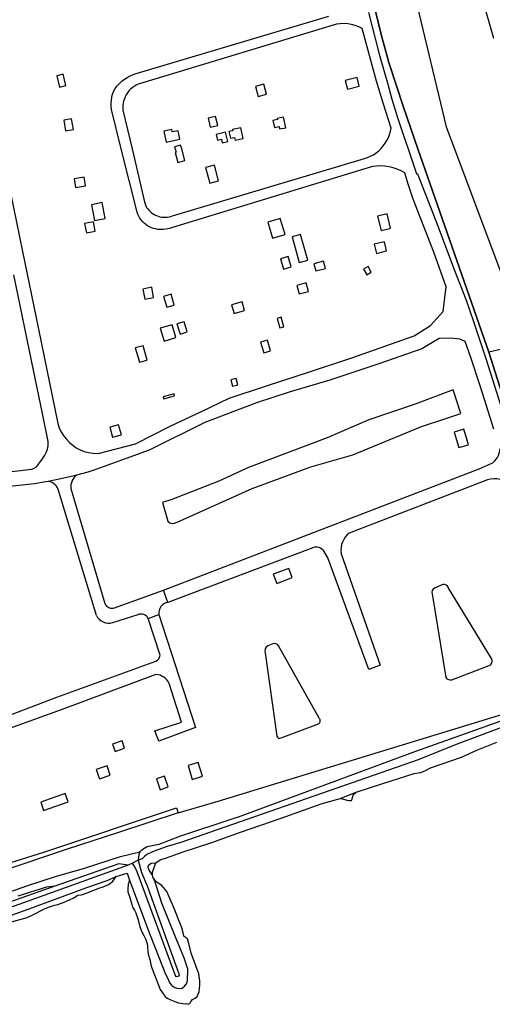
# Model space of a CAD drawing. Header units: metres. Extents: x 102000 to 105000, y 414600 to 420766.
# Tile 9 of 256: x 102715 to 102859, y 414939 to 415239. Entities that reach past the tile are written whole.
import ezdxf

# ---------------------------------------------------------------- set-up
doc = ezdxf.new("R2010")
doc.units = ezdxf.units.M
doc.layers.get('0').update_dxf_attribs({"color": 8})

msp = doc.modelspace()

# ---------------------------------------------------------------- linework, layer by layer
for p, q in [((102810.17, 415296.17), (102824.7, 415234.87)), ((102824.7, 415234.87), (102810.17, 415296.17)), ((102830.75, 415264.42), (102844.53, 415206.7)), ((102850.46, 415263.21), (102858.95, 415233.8)), ((102750.08, 415223), (102808.74, 415240.49)), ((102820.82, 415241.57), (102824.08, 415228.83)), ((102811.09, 415238.06), (102751.36, 415219.98)), ((102812.24, 415238.17), (102811.09, 415238.06)), ((102813.4, 415238.18), (102812.24, 415238.17)), ((102814.54, 415238.08), (102813.4, 415238.18)), ((102815.68, 415237.89), (102814.54, 415238.08)), ((102816.8, 415237.59), (102815.68, 415237.89)), ((102817.88, 415237.2), (102816.8, 415237.59)), ((102818.93, 415236.72), (102817.88, 415237.2)), ((102823.27, 415220.65), (102818.93, 415236.72)), ((102824.7, 415234.87), (102827, 415226.38)), ((102827, 415226.38), (102824.7, 415234.87)), ((102824.08, 415228.83), (102826.72, 415219.74)), ((102827, 415226.38), (102831.48, 415212.75)), ((102831.48, 415212.75), (102827, 415226.38)), ((102727.87, 415222.77), (102725.9, 415222.31)), ((102728.68, 415219.32), (102727.87, 415222.77)), ((102748.21, 415222.28), (102749.13, 415222.68)), ((102749.13, 415222.68), (102750.08, 415223)), ((102725.9, 415222.31), (102726.72, 415218.85)), ((102744.3, 415219.18), (102744.97, 415219.93)), ((102744.97, 415219.93), (102745.7, 415220.62)), ((102745.7, 415220.62), (102746.49, 415221.24)), ((102746.49, 415221.24), (102747.33, 415221.8)), ((102747.33, 415221.8), (102748.21, 415222.28)), ((102750.7, 415219.73), (102750.07, 415219.42)), ((102751.36, 415219.98), (102750.7, 415219.73)), ((102788.92, 415219.71), (102786.42, 415219.03)), ((102789.74, 415216.7), (102788.92, 415219.71)), ((102817.36, 415221.74), (102813.78, 415220.83)), ((102813.78, 415220.83), (102814.44, 415218.26)), ((102818.02, 415219.16), (102817.36, 415221.74)), ((102825.38, 415213.62), (102823.27, 415220.65)), ((102826.72, 415219.74), (102827.98, 415215.15)), ((102726.72, 415218.85), (102728.68, 415219.32)), ((102742.67, 415215.74), (102742.88, 415216.64)), ((102742.88, 415216.64), (102743.17, 415217.53)), ((102743.17, 415217.53), (102743.7, 415218.38)), ((102743.7, 415218.38), (102744.3, 415219.18)), ((102747.08, 415216.53), (102746.75, 415215.91)), ((102747.46, 415217.12), (102747.08, 415216.53)), ((102747.89, 415217.67), (102747.46, 415217.12)), ((102748.38, 415218.18), (102747.89, 415217.67)), ((102748.9, 415218.64), (102748.38, 415218.18)), ((102749.47, 415219.06), (102748.9, 415218.64)), ((102750.07, 415219.42), (102749.47, 415219.06)), ((102786.42, 415219.03), (102787.24, 415216.02)), ((102787.24, 415216.02), (102789.74, 415216.7)), ((102814.44, 415218.26), (102818.02, 415219.16)), ((102742.46, 415213.9), (102742.52, 415214.82)), ((102742.46, 415212.97), (102742.46, 415213.9)), ((102742.52, 415214.82), (102742.67, 415215.74)), ((102746.12, 415213.9), (102746.03, 415213.21)), ((102746.27, 415214.59), (102746.12, 415213.9)), ((102746.48, 415215.26), (102746.27, 415214.59)), ((102746.75, 415215.91), (102746.48, 415215.26)), ((102827.71, 415206.37), (102825.38, 415213.62)), ((102827.98, 415215.15), (102829.54, 415209.88)), ((102742.54, 415212.05), (102742.46, 415212.97)), ((102745.55, 415200), (102742.54, 415212.05)), ((102746.03, 415213.21), (102746, 415212.51)), ((102746, 415212.51), (102746.04, 415211.8)), ((102746.04, 415211.8), (102748.83, 415200)), ((102831.48, 415212.75), (102835.92, 415200)), ((102835.92, 415200), (102831.48, 415212.75)), ((102730.42, 415209.16), (102728.05, 415208.75)), ((102728.05, 415208.75), (102728.6, 415205.53)), ((102730.97, 415205.94), (102730.42, 415209.16)), ((102774.22, 415209.92), (102771.97, 415209.36)), ((102771.97, 415209.36), (102772.66, 415206.59)), ((102774.91, 415207.14), (102774.22, 415209.92)), ((102793.08, 415208.98), (102791.73, 415208.7)), ((102791.73, 415208.7), (102792.18, 415206.53)), ((102794.98, 415209.68), (102793.01, 415209.27)), ((102793.01, 415209.27), (102793.08, 415208.98)), ((102795.65, 415206.46), (102794.98, 415209.68)), ((102829.54, 415209.88), (102831.26, 415204.66)), ((102728.6, 415205.53), (102730.97, 415205.94)), ((102760.93, 415205.88), (102758.5, 415205.38)), ((102758.5, 415205.38), (102759.17, 415202.1)), ((102761.07, 415205.2), (102760.93, 415205.88)), ((102762.86, 415205.56), (102761.07, 415205.2)), ((102763.39, 415202.96), (102762.86, 415205.56)), ((102772.66, 415206.59), (102774.91, 415207.14)), ((102777.33, 415205.11), (102774.45, 415204.44)), ((102778, 415202.25), (102777.33, 415205.11)), ((102779.51, 415205.55), (102778.33, 415205.3)), ((102778.33, 415205.3), (102778.77, 415203.23)), ((102782, 415206.43), (102779.44, 415205.88)), ((102779.44, 415205.88), (102779.51, 415205.55)), ((102782.69, 415203.21), (102782, 415206.43)), ((102792.18, 415206.53), (102793.62, 415206.83)), ((102793.62, 415206.83), (102793.77, 415206.07)), ((102793.77, 415206.07), (102795.65, 415206.46)), ((102827.26, 415204.41), (102827.53, 415205.38)), ((102827.53, 415205.38), (102827.71, 415206.37)), ((102831.26, 415204.66), (102832.94, 415200)), ((102844.53, 415206.7), (102847.05, 415200)), ((102759.17, 415202.1), (102763.39, 415202.96)), ((102774.45, 415204.44), (102774.87, 415202.67)), ((102774.87, 415202.67), (102776.04, 415202.94)), ((102776.04, 415202.94), (102776.3, 415201.85)), ((102776.3, 415201.85), (102778, 415202.25)), ((102778.77, 415203.23), (102780.05, 415203.5)), ((102780.05, 415203.5), (102780.23, 415202.68)), ((102780.23, 415202.68), (102782.69, 415203.21)), ((102825.36, 415200.89), (102825.95, 415201.71)), ((102825.95, 415201.71), (102826.47, 415202.57)), ((102826.47, 415202.57), (102826.9, 415203.47)), ((102826.9, 415203.47), (102827.26, 415204.41)), ((102709.04, 415200), (102715.45, 415168.68)), ((102750.37, 415180.71), (102745.55, 415200)), ((102748.83, 415200), (102752.53, 415184.3)), ((102763.62, 415201.19), (102761.75, 415200.67)), ((102761.75, 415200.67), (102761.94, 415200)), ((102762.23, 415198.96), (102761.92, 415198.88)), ((102761.92, 415198.88), (102762.76, 415195.85)), ((102761.94, 415200), (102762.23, 415198.96)), ((102763.95, 415200), (102763.62, 415201.19)), ((102764.94, 415196.45), (102763.95, 415200)), ((102822.37, 415198.24), (102823.2, 415198.8)), ((102823.2, 415198.8), (102823.98, 415199.43)), ((102823.98, 415199.43), (102824.57, 415200)), ((102824.57, 415200), (102824.71, 415200.13)), ((102824.71, 415200.13), (102825.36, 415200.89)), ((102832.94, 415200), (102835.47, 415192.45)), ((102835.92, 415200), (102857.51, 415138.08)), ((102857.51, 415138.08), (102835.92, 415200)), ((102847.05, 415200), (102864.25, 415154.17)), ((102761.17, 415179.58), (102819.62, 415197.03)), ((102762.76, 415195.85), (102764.94, 415196.45)), ((102819.62, 415197.03), (102820.57, 415197.35)), ((102820.57, 415197.35), (102821.49, 415197.76)), ((102821.49, 415197.76), (102822.37, 415198.24)), ((102822.04, 415194.64), (102761.16, 415176.02)), ((102773.93, 415195), (102771.25, 415194.29)), ((102771.25, 415194.29), (102772.5, 415189.54)), ((102775.18, 415190.25), (102773.93, 415195)), ((102823.31, 415194.78), (102822.04, 415194.64)), ((102824.59, 415194.81), (102823.31, 415194.78)), ((102825.87, 415194.73), (102824.59, 415194.81)), ((102827.14, 415194.53), (102825.87, 415194.73)), ((102828.39, 415194.23), (102827.14, 415194.53)), ((102829.6, 415193.82), (102828.39, 415194.23)), ((102830.78, 415193.31), (102829.6, 415193.82)), ((102831.9, 415192.7), (102830.78, 415193.31)), ((102832.9, 415189.29), (102831.9, 415192.7)), ((102734.24, 415191.41), (102731.17, 415190.89)), ((102731.17, 415190.89), (102731.62, 415188.26)), ((102734.69, 415188.78), (102734.24, 415191.41)), ((102772.5, 415189.54), (102775.18, 415190.25)), ((102835.47, 415192.45), (102835.74, 415192.42)), ((102835.74, 415192.42), (102842.02, 415176.23)), ((102731.62, 415188.26), (102734.69, 415188.78)), ((102834.49, 415184.72), (102832.9, 415189.29)), ((102739.73, 415183.62), (102736.47, 415182.99)), ((102740.66, 415178.81), (102739.73, 415183.62)), ((102752.53, 415184.3), (102752.66, 415183.75)), ((102752.66, 415183.75), (102752.82, 415183.21)), ((102840.75, 415168.51), (102834.49, 415184.72)), ((102736.47, 415182.99), (102737.41, 415178.18)), ((102750.59, 415180.08), (102750.37, 415180.71)), ((102752.82, 415183.21), (102752.99, 415182.66)), ((102752.99, 415182.66), (102753.27, 415182.18)), ((102753.27, 415182.18), (102753.6, 415181.72)), ((102753.6, 415181.72), (102753.96, 415181.29)), ((102753.96, 415181.29), (102754.36, 415180.89)), ((102754.36, 415180.89), (102754.79, 415180.53)), ((102754.79, 415180.53), (102755.24, 415180.21)), ((102737.04, 415177.73), (102734.39, 415177.22)), ((102737.58, 415174.97), (102737.04, 415177.73)), ((102737.41, 415178.18), (102740.66, 415178.81)), ((102750.87, 415179.48), (102750.59, 415180.08)), ((102751.2, 415178.9), (102750.87, 415179.48)), ((102751.58, 415178.35), (102751.2, 415178.9)), ((102752.01, 415177.84), (102751.58, 415178.35)), ((102752.48, 415177.38), (102752.01, 415177.84)), ((102755.24, 415180.21), (102755.73, 415179.92)), ((102755.73, 415179.92), (102756.24, 415179.68)), ((102756.24, 415179.68), (102756.76, 415179.48)), ((102756.76, 415179.48), (102757.3, 415179.33)), ((102757.3, 415179.33), (102757.85, 415179.22)), ((102757.85, 415179.22), (102758.41, 415179.16)), ((102758.41, 415179.16), (102758.98, 415179.15)), ((102758.98, 415179.15), (102759.54, 415179.19)), ((102759.54, 415179.19), (102760.09, 415179.27)), ((102760.09, 415179.27), (102760.64, 415179.4)), ((102760.64, 415179.4), (102761.17, 415179.58)), ((102793.98, 415178.8), (102790.18, 415177.66)), ((102790.18, 415177.66), (102791.64, 415172.79)), ((102795.44, 415173.92), (102793.98, 415178.8)), ((102826.5, 415180.22), (102823.62, 415179.51)), ((102823.62, 415179.51), (102824.71, 415175.09)), ((102827.59, 415175.8), (102826.5, 415180.22)), ((102734.39, 415177.22), (102734.93, 415174.45)), ((102734.93, 415174.45), (102737.58, 415174.97)), ((102752.99, 415176.95), (102752.48, 415177.38)), ((102753.54, 415176.57), (102752.99, 415176.95)), ((102754.12, 415176.24), (102753.54, 415176.57)), ((102754.72, 415175.97), (102754.12, 415176.24)), ((102755.35, 415175.75), (102754.72, 415175.97)), ((102755.99, 415175.59), (102755.35, 415175.75)), ((102756.65, 415175.48), (102755.99, 415175.59)), ((102757.31, 415175.44), (102756.65, 415175.48)), ((102758.29, 415175.46), (102757.31, 415175.44)), ((102759.26, 415175.56), (102758.29, 415175.46)), ((102760.22, 415175.75), (102759.26, 415175.56)), ((102761.16, 415176.02), (102760.22, 415175.75)), ((102824.71, 415175.09), (102827.35, 415175.74)), ((102827.35, 415175.74), (102827.59, 415175.8)), ((102842.02, 415176.23), (102846.74, 415163.8)), ((102791.64, 415172.79), (102795.44, 415173.92)), ((102800.12, 415173.9), (102797.55, 415173.18)), ((102797.55, 415173.18), (102799.76, 415165.38)), ((102802.32, 415166.1), (102800.12, 415173.9)), ((102825.68, 415171.7), (102822.58, 415170.93)), ((102826.36, 415168.93), (102825.68, 415171.7)), ((102715.45, 415168.68), (102719.56, 415149.01)), ((102822.58, 415170.93), (102823.26, 415168.16)), ((102823.26, 415168.16), (102826.36, 415168.93)), ((102844.5, 415157.99), (102840.75, 415168.51)), ((102796.41, 415167.18), (102794.05, 415166.52)), ((102794.05, 415166.52), (102794.93, 415163.38)), ((102797.29, 415164.04), (102796.41, 415167.18)), ((102799.76, 415165.38), (102802.32, 415166.1)), ((102807.16, 415165.76), (102804.23, 415165.02)), ((102807.71, 415163.58), (102807.16, 415165.76)), ((102794.93, 415163.38), (102797.29, 415164.04)), ((102804.23, 415165.02), (102804.79, 415162.84)), ((102804.79, 415162.84), (102807.71, 415163.58)), ((102820.7, 415164.13), (102819.33, 415163.32)), ((102819.33, 415163.32), (102820.33, 415161.63)), ((102821.7, 415162.43), (102820.7, 415164.13)), ((102846.74, 415163.8), (102850.55, 415153.87)), ((102718.81, 415132.53), (102712.84, 415161.62)), ((102820.33, 415161.63), (102821.7, 415162.43)), ((102754.81, 415157.82), (102752.1, 415157.29)), ((102752.1, 415157.29), (102752.7, 415154.22)), ((102755.41, 415154.74), (102754.81, 415157.82)), ((102801.88, 415159.17), (102799.02, 415158.4)), ((102799.02, 415158.4), (102799.72, 415155.78)), ((102799.72, 415155.78), (102802.59, 415156.55)), ((102802.59, 415156.55), (102801.88, 415159.17)), ((102843.59, 415150.46), (102844.5, 415157.99)), ((102752.7, 415154.22), (102755.41, 415154.74)), ((102760.72, 415155.71), (102758.43, 415155.04)), ((102758.43, 415155.04), (102759.39, 415151.74)), ((102761.68, 415152.41), (102760.72, 415155.71)), ((102850.55, 415153.87), (102852.82, 415147.44)), ((102759.39, 415151.74), (102761.68, 415152.41)), ((102782.37, 415153.4), (102779.14, 415152.47)), ((102779.14, 415152.47), (102779.9, 415149.82)), ((102779.9, 415149.82), (102783.13, 415150.76)), ((102783.13, 415150.76), (102782.37, 415153.4)), ((102839.7, 415146.2), (102843.59, 415150.46)), ((102719.56, 415149.01), (102726.22, 415116.34)), ((102794.27, 415148.68), (102793, 415148.32)), ((102793, 415148.32), (102793.82, 415145.43)), ((102795.09, 415145.79), (102794.27, 415148.68)), ((102852.82, 415147.44), (102856.65, 415135.76)), ((102761.04, 415146.41), (102757.43, 415145.36)), ((102757.43, 415145.36), (102758.57, 415141.43)), ((102762.18, 415142.48), (102761.04, 415146.41)), ((102764.72, 415147.34), (102762.5, 415146.67)), ((102762.5, 415146.67), (102763.45, 415143.57)), ((102765.66, 415144.24), (102764.72, 415147.34)), ((102793.82, 415145.43), (102795.09, 415145.79)), ((102834.71, 415143.03), (102839.7, 415146.2)), ((102758.57, 415141.43), (102762.18, 415142.48)), ((102763.45, 415143.57), (102765.66, 415144.24)), ((102790.05, 415141.71), (102787.96, 415141.07)), ((102791.04, 415138.47), (102790.05, 415141.71)), ((102815.48, 415136.22), (102834.71, 415143.03)), ((102842.38, 415142.18), (102837.14, 415139.02)), ((102845.78, 415142.3), (102842.38, 415142.18)), ((102848.64, 415142), (102845.78, 415142.3)), ((102850.32, 415141.25), (102848.64, 415142)), ((102752.24, 415140.02), (102749.82, 415139.34)), ((102749.82, 415139.34), (102751.05, 415134.95)), ((102753.47, 415135.63), (102752.24, 415140.02)), ((102787.96, 415141.07), (102788.95, 415137.83)), ((102788.95, 415137.83), (102791.04, 415138.47)), ((102837.14, 415139.02), (102823.99, 415134.51)), ((102852.01, 415136.41), (102850.32, 415141.25)), ((102869.32, 415140.77), (102857.51, 415138.08)), ((102751.05, 415134.95), (102753.47, 415135.63)), ((102803.18, 415132.2), (102815.48, 415136.22)), ((102854.97, 415127.43), (102852.01, 415136.41)), ((102856.65, 415135.76), (102861.81, 415119.74)), ((102857.51, 415138.08), (102879.88, 415066.73)), ((102879.88, 415066.73), (102857.51, 415138.08)), ((102721.55, 415119.37), (102718.81, 415132.53)), ((102823.99, 415134.51), (102809.02, 415129.52)), ((102780.53, 415130.03), (102778.87, 415129.58)), ((102778.87, 415129.58), (102779.4, 415127.65)), ((102781.05, 415128.1), (102780.53, 415130.03)), ((102789.79, 415127.76), (102803.18, 415132.2)), ((102809.02, 415129.52), (102796.97, 415125.99)), ((102778.41, 415124.04), (102789.79, 415127.76)), ((102779.4, 415127.65), (102781.05, 415128.1)), ((102846.6, 415126.57), (102835.09, 415122.19)), ((102849.02, 415119.35), (102846.6, 415126.57)), ((102856.18, 415123.64), (102854.97, 415127.43)), ((102761.63, 415125.35), (102758.34, 415124.4)), ((102758.34, 415124.4), (102758.51, 415123.82)), ((102758.51, 415123.82), (102761.79, 415124.77)), ((102761.79, 415124.77), (102761.63, 415125.35)), ((102770.01, 415119.91), (102778.41, 415124.04)), ((102796.97, 415125.99), (102786.75, 415122.59)), ((102859.04, 415114.59), (102856.18, 415123.64)), ((102786.75, 415122.59), (102771.01, 415116.62)), ((102835.09, 415122.19), (102820.96, 415117.42)), ((102723.3, 415110.78), (102721.55, 415119.37)), ((102760.46, 415115.53), (102770.01, 415119.91)), ((102836.97, 415115.35), (102844.4, 415117.84)), ((102844.4, 415117.84), (102849.02, 415119.35)), ((102726.22, 415116.34), (102726.66, 415114.96)), ((102726.66, 415114.96), (102727.06, 415114.04)), ((102744.75, 415115.9), (102742.06, 415115.16)), ((102742.06, 415115.16), (102742.9, 415112.12)), ((102745.58, 415112.85), (102744.75, 415115.9)), ((102749.87, 415110.11), (102760.46, 415115.53)), ((102771.01, 415116.62), (102754.07, 415108.16)), ((102820.96, 415117.42), (102808.3, 415111.94)), ((102816.03, 415106.71), (102836.97, 415115.35)), ((102849.91, 415114.55), (102846.96, 415113.7)), ((102851.27, 415109.83), (102849.91, 415114.55)), ((102727.06, 415114.04), (102727.83, 415112.77)), ((102727.83, 415112.77), (102728.73, 415111.59)), ((102728.73, 415111.59), (102729.75, 415110.51)), ((102742.9, 415112.12), (102745.58, 415112.85)), ((102808.3, 415111.94), (102784.3, 415102.93)), ((102846.96, 415113.7), (102848.32, 415108.98)), ((102722.72, 415107.42), (102723.07, 415108.45)), ((102723.07, 415108.45), (102723.27, 415109.52)), ((102723.27, 415109.52), (102723.3, 415110.78)), ((102729.75, 415110.51), (102730.89, 415109.55)), ((102730.89, 415109.55), (102731.79, 415108.92)), ((102731.79, 415108.92), (102732.99, 415108.27)), ((102738.47, 415107.2), (102749.87, 415110.11)), ((102848.32, 415108.98), (102851.27, 415109.83)), ((102721.29, 415105.15), (102722.28, 415106.64)), ((102722.28, 415106.64), (102722.72, 415107.42)), ((102732.99, 415108.27), (102734.25, 415107.77)), ((102734.25, 415107.77), (102735.57, 415107.42)), ((102735.57, 415107.42), (102736.91, 415107.23)), ((102736.91, 415107.23), (102738.47, 415107.2)), ((102754.07, 415108.16), (102740.05, 415103.11)), ((102803.29, 415103.09), (102816.03, 415106.71)), ((102718.32, 415102.41), (102719, 415102.67)), ((102719, 415102.67), (102719.7, 415103.14)), ((102719.7, 415103.14), (102721.29, 415105.15)), ((102740.05, 415103.11), (102737.84, 415102.27)), ((102784.3, 415102.93), (102775.31, 415098.7)), ((102785.38, 415096.53), (102803.29, 415103.09)), ((102797.53, 415080.54), (102854.6, 415102.48)), ((102854.6, 415102.48), (102858.25, 415104.06)), ((102705.95, 415100.93), (102718.32, 415102.41)), ((102731.21, 415100.35), (102727.15, 415099.39)), ((102731.87, 415100.53), (102731.21, 415100.35)), ((102735.33, 415101.44), (102731.87, 415100.53)), ((102737.84, 415102.27), (102735.33, 415101.44)), ((102716.24, 415097.59), (102692.3, 415094.96)), ((102719.13, 415097.94), (102716.24, 415097.59)), ((102722.61, 415098.54), (102719.13, 415097.94)), ((102723.31, 415098.67), (102722.61, 415098.54)), ((102727.15, 415099.39), (102723.31, 415098.67)), ((102730.17, 415096.53), (102740.53, 415061.39)), ((102775.31, 415098.7), (102760.96, 415093.13)), ((102762.54, 415086.19), (102785.38, 415096.53)), ((102857.1, 415099.08), (102814.91, 415082.9)), ((102737.96, 415057.82), (102726.48, 415095.58)), ((102760.96, 415093.13), (102758.06, 415092.19)), ((102758.06, 415092.19), (102759.69, 415086.53)), ((102758.39, 415065.45), (102797.53, 415080.54)), ((102803.89, 415078.44), (102759.77, 415061.76)), ((102808.43, 415075.32), (102807.32, 415077.32)), ((102812.47, 415076.84), (102824.36, 415042.62)), ((102820.97, 415041.27), (102808.43, 415075.32)), ((102796.56, 415072.15), (102791.85, 415070.33)), ((102791.85, 415070.33), (102792.93, 415067.55)), ((102797.63, 415069.37), (102796.56, 415072.15)), ((102792.93, 415067.55), (102797.63, 415069.37)), ((102843.46, 415067.19), (102840.9, 415066.11)), ((102743.52, 415060.11), (102758.39, 415065.45)), ((102759.77, 415061.76), (102758.39, 415065.45)), ((102840.24, 415064.36), (102844.41, 415038.9)), ((102858.27, 415044.68), (102845.16, 415066.29)), ((102750.59, 415057.96), (102742.9, 415055.59)), ((102753.76, 415056.84), (102756.99, 415058.06)), ((102756.99, 415058.06), (102768.11, 415023.61)), ((102757.35, 415045.68), (102753.76, 415056.84)), ((102791.74, 415049.11), (102790.16, 415048.51)), ((102805.81, 415026.52), (102793.39, 415048.57)), ((102789.37, 415046.43), (102792.94, 415021.04)), ((102725.92, 415032.85), (102756.09, 415043.85)), ((102824.36, 415042.62), (102820.97, 415041.27)), ((102846.19, 415038.19), (102857.62, 415042.49)), ((102756.09, 415039.81), (102727.26, 415029.07)), ((102763.92, 415025.27), (102760.16, 415037.07)), ((102775.09, 415001.18), (102883.41, 415034.35)), ((102711.8, 415027.49), (102725.92, 415032.85)), ((102727.26, 415029.07), (102701.94, 415019.82)), ((102872.98, 415029.84), (102835.12, 415016.37)), ((102873.88, 415028.34), (102847.6, 415018.49)), ((102755.79, 415022.59), (102763.92, 415025.27)), ((102794.23, 415020.5), (102805.65, 415024.77)), ((102756.98, 415019.5), (102755.79, 415022.59)), ((102768.11, 415023.61), (102756.98, 415019.5)), ((102745.8, 415019.55), (102742.92, 415018.56)), ((102742.92, 415018.56), (102743.69, 415016.34)), ((102746.57, 415017.33), (102745.8, 415019.55)), ((102847.6, 415018.49), (102836, 415013.8)), ((102853.8, 415016.68), (102859.92, 415019.21)), ((102743.69, 415016.34), (102746.57, 415017.33)), ((102835.12, 415016.37), (102781.12, 414996.3)), ((102849.18, 415014.63), (102853.8, 415016.68)), ((102836, 415013.8), (102763.7, 414988.63)), ((102769.01, 415012.98), (102765.9, 415012.03)), ((102770.29, 415008.78), (102769.01, 415012.98)), ((102839.75, 415011.36), (102849.18, 415014.63)), ((102741.2, 415011.98), (102737.89, 415010.83)), ((102737.89, 415010.83), (102738.87, 415007.97)), ((102742.18, 415009.12), (102741.2, 415011.98)), ((102765.9, 415012.03), (102767.18, 415007.83)), ((102825.23, 415006.59), (102834.75, 415009.63)), ((102834.75, 415009.63), (102836.77, 415009.93)), ((102836.77, 415009.93), (102838.16, 415010.52)), ((102838.16, 415010.52), (102839.75, 415011.36)), ((102738.87, 415007.97), (102742.18, 415009.12)), ((102758.75, 415008.82), (102756.24, 415007.98)), ((102756.24, 415007.98), (102757.35, 415004.67)), ((102759.86, 415005.51), (102758.75, 415008.82)), ((102767.18, 415007.83), (102770.29, 415008.78)), ((102817.08, 415003.91), (102825.23, 415006.59)), ((102728.45, 415003.47), (102721.02, 415000.83)), ((102729.33, 415001), (102728.45, 415003.47)), ((102757.35, 415004.67), (102759.86, 415005.51)), ((102812.26, 415001.96), (102817.08, 415003.91)), ((102816.45, 415003.37), (102817.08, 415003.91)), ((102721.02, 415000.83), (102721.9, 414998.36)), ((102721.9, 414998.36), (102729.33, 415001)), ((102762.84, 414997.61), (102775.09, 415001.18)), ((102806.46, 415000.34), (102811.49, 415001.74)), ((102811.49, 415001.74), (102812.26, 415001.96)), ((102812.26, 415001.96), (102812.92, 415001.91)), ((102812.92, 415001.91), (102813.9, 415001.63)), ((102813.9, 415001.63), (102814.24, 415001.5)), ((102814.24, 415001.5), (102814.92, 415001.35)), ((102814.92, 415001.35), (102815.64, 415001.38)), ((102815.64, 415001.38), (102815.86, 415001.79)), ((102815.86, 415001.79), (102815.98, 415002.32)), ((102815.98, 415002.32), (102816.13, 415002.99)), ((102816.13, 415002.99), (102816.45, 415003.37)), ((102722, 414985.62), (102762.41, 414999.15)), ((102762.84, 414997.61), (102744.71, 414991.63)), ((102762.41, 414999.15), (102762.84, 414997.61)), ((102794.22, 414995.99), (102806.46, 415000.34)), ((102779.5, 414995.77), (102763.29, 414990.45)), ((102781.12, 414996.3), (102779.5, 414995.77)), ((102781.85, 414991.7), (102794.22, 414995.99)), ((102744.71, 414991.63), (102728.76, 414986.44)), ((102773.13, 414988.56), (102781.85, 414991.7)), ((102763.29, 414990.45), (102757, 414988)), ((102763.7, 414988.63), (102759.55, 414987.41)), ((102764.11, 414985.6), (102773.13, 414988.56)), ((102708.3, 414981.35), (102722, 414985.62)), ((102728.76, 414986.44), (102708.67, 414979.66)), ((102745.34, 414984.28), (102751.24, 414985.78)), ((102751.24, 414985.78), (102750.87, 414984.92)), ((102752.18, 414986.57), (102751.24, 414985.78)), ((102753.44, 414987.22), (102752.18, 414986.57)), ((102755.09, 414985.76), (102753.33, 414984.92)), ((102757, 414988), (102753.44, 414987.22)), ((102756.7, 414986.33), (102755.09, 414985.76)), ((102759.55, 414987.41), (102756.7, 414986.33)), ((102760.74, 414984.41), (102764.11, 414985.6)), ((102734.34, 414980.8), (102745.34, 414984.28)), ((102750.71, 414983.23), (102748.96, 414982.26)), ((102750.87, 414984.92), (102750.71, 414983.23)), ((102751.96, 414983.65), (102750.71, 414983.23)), ((102750.71, 414983.23), (102751.7, 414979.48)), ((102752.66, 414984.36), (102751.96, 414983.65)), ((102753.33, 414984.92), (102752.66, 414984.36)), ((102754.67, 414982.25), (102756.04, 414982.38)), ((102755.63, 414981.23), (102756.04, 414982.38)), ((102756.04, 414982.38), (102756.76, 414982.94)), ((102756.76, 414982.94), (102757.55, 414983.36)), ((102757.55, 414983.36), (102758.76, 414983.69)), ((102758.76, 414983.69), (102760.74, 414984.41)), ((102747.68, 414981.71), (102666.2, 414952.38)), ((102744.78, 414982.12), (102725.35, 414975.32)), ((102725.56, 414978.17), (102734.34, 414980.8)), ((102747.68, 414981.71), (102744.78, 414982.12)), ((102748.96, 414982.26), (102747.68, 414981.71)), ((102749.77, 414980.93), (102748.96, 414982.26)), ((102750.37, 414979.64), (102749.77, 414980.93)), ((102761.92, 414948.22), (102750.37, 414979.64)), ((102751.7, 414979.48), (102753.4, 414975.38)), ((102753.75, 414980.94), (102753.89, 414981.66)), ((102754.09, 414980.13), (102753.75, 414980.94)), ((102753.89, 414981.66), (102754.21, 414981.98)), ((102755.03, 414978.65), (102754.09, 414980.13)), ((102754.21, 414981.98), (102754.67, 414982.25)), ((102755.03, 414978.65), (102755.1, 414979.52)), ((102755.1, 414979.52), (102755.63, 414981.23)), ((102717.05, 414975.48), (102725.56, 414978.17)), ((102735.09, 414974.84), (102741.26, 414976.97)), ((102741.26, 414976.97), (102743.98, 414978.21)), ((102742.28, 414976.23), (102743.02, 414976.81)), ((102743.02, 414976.81), (102743.98, 414978.21)), ((102743.98, 414978.21), (102746.9, 414979.15)), ((102746.9, 414979.15), (102747.33, 414979.19)), ((102747.33, 414979.19), (102747.55, 414978.67)), ((102747.55, 414978.67), (102747.92, 414977.39)), ((102747.91, 414976.66), (102747.67, 414975.87)), ((102747.92, 414977.39), (102747.91, 414976.66)), ((102747.92, 414977.39), (102751.44, 414968.17)), ((102755.2, 414978.05), (102755.03, 414978.65)), ((102755.47, 414977.59), (102755.2, 414978.05)), ((102756.12, 414975.92), (102755.47, 414977.59)), ((102756.15, 414976.6), (102755.47, 414977.59)), ((102757.85, 414975.47), (102756.15, 414976.6)), ((102707.21, 414972.05), (102717.05, 414975.48)), ((102725.35, 414975.32), (102711.8, 414970.49)), ((102722.81, 414974.93), (102714.09, 414972.21)), ((102717.18, 414968.21), (102735.09, 414974.84)), ((102725.35, 414975.32), (102722.81, 414974.93)), ((102735.5, 414973.34), (102738.69, 414974.65)), ((102738.69, 414974.65), (102740.04, 414975.09)), ((102740.04, 414975.09), (102741.69, 414975.78)), ((102741.69, 414975.78), (102742.28, 414976.23)), ((102747.67, 414975.87), (102747.5, 414974.33)), ((102747.5, 414974.33), (102747.52, 414973.53)), ((102747.52, 414973.53), (102748.12, 414971.85)), ((102753.4, 414975.38), (102763.12, 414948.5)), ((102757.95, 414970.1), (102756.12, 414975.92)), ((102758.44, 414974.91), (102757.85, 414975.47)), ((102759.38, 414973.69), (102758.44, 414974.91)), ((102761.48, 414969.02), (102759.38, 414973.69)), ((102726.25, 414969.7), (102728.19, 414970.44)), ((102728.19, 414970.44), (102730.9, 414971.59)), ((102730.9, 414971.59), (102732.32, 414972.54)), ((102732.32, 414972.54), (102733.44, 414972.65)), ((102733.44, 414972.65), (102735.5, 414973.34)), ((102748.12, 414971.85), (102748.78, 414969.66)), ((102699.04, 414961.75), (102717.18, 414968.21)), ((102718.85, 414966.61), (102721.74, 414968.14)), ((102721.74, 414968.14), (102722.36, 414968.5)), ((102722.36, 414968.5), (102723.66, 414968.93)), ((102723.66, 414968.93), (102725.19, 414969.46)), ((102725.19, 414969.46), (102726.25, 414969.7)), ((102748.78, 414969.66), (102749, 414968.84)), ((102749, 414968.84), (102749.56, 414967.94)), ((102749.56, 414967.94), (102749.99, 414967.1)), ((102751.44, 414968.17), (102754.38, 414960.31)), ((102761.99, 414960.06), (102757.95, 414970.1)), ((102763.98, 414962.57), (102761.48, 414969.02)), ((102712.12, 414964.36), (102716.85, 414965.72)), ((102716.85, 414965.72), (102718.85, 414966.61)), ((102749.99, 414967.1), (102750.7, 414965.04)), ((102750.7, 414965.04), (102751.2, 414962.88)), ((102751.2, 414962.88), (102751.81, 414961.33)), ((102764.41, 414961.03), (102763.98, 414962.57)), ((102751.81, 414961.33), (102752.45, 414960.24)), ((102752.45, 414960.24), (102753.01, 414958.99)), ((102753.01, 414958.99), (102753.52, 414957.31)), ((102754.38, 414960.31), (102757.03, 414953.66)), ((102764.77, 414953.1), (102761.99, 414960.06)), ((102764.63, 414960.08), (102764.41, 414961.03)), ((102765.1, 414959.64), (102764.63, 414960.08)), ((102765.69, 414959.21), (102765.1, 414959.64)), ((102766.1, 414957.81), (102765.69, 414959.21)), ((102753.52, 414957.31), (102753.57, 414956.66)), ((102753.57, 414956.66), (102753.66, 414955.49)), ((102753.66, 414955.49), (102753.77, 414954.58)), ((102766.83, 414954.82), (102766.1, 414957.81)), ((102753.77, 414954.58), (102754.2, 414952.91)), ((102754.2, 414952.91), (102754.68, 414950.89)), ((102757.03, 414953.66), (102758.83, 414948.91)), ((102765.46, 414951.19), (102764.77, 414953.1)), ((102769.14, 414948.59), (102766.83, 414954.82)), ((102754.68, 414950.89), (102757.42, 414943.82)), ((102765.8, 414950.11), (102765.46, 414951.19)), ((102765.85, 414948.93), (102765.8, 414950.11)), ((102758.83, 414948.91), (102759.81, 414946.87)), ((102759.81, 414946.87), (102760.33, 414945.74)), ((102762.23, 414947.75), (102761.92, 414948.22)), ((102762.55, 414947.64), (102762.23, 414947.75)), ((102762.8, 414947.74), (102762.55, 414947.64)), ((102763, 414947.82), (102762.8, 414947.74)), ((102763.14, 414948.1), (102763, 414947.82)), ((102763.12, 414948.5), (102763.14, 414948.1)), ((102765.45, 414945.55), (102765.67, 414946.39)), ((102765.67, 414946.39), (102765.74, 414947.26)), ((102765.74, 414947.26), (102765.85, 414948.93)), ((102769.47, 414946.43), (102769.14, 414948.59)), ((102769.49, 414945.1), (102769.47, 414946.43)), ((102757.42, 414943.82), (102758.26, 414942.46)), ((102760.33, 414945.74), (102760.98, 414944.96)), ((102760.98, 414944.96), (102761.84, 414944.41)), ((102761.84, 414944.41), (102762.48, 414944.15)), ((102762.48, 414944.15), (102763.27, 414944.09)), ((102763.27, 414944.09), (102764.11, 414944.22)), ((102764.11, 414944.22), (102764.81, 414944.75)), ((102764.81, 414944.75), (102765.45, 414945.55)), ((102769.29, 414943.05), (102769.49, 414945.1)), ((102758.26, 414942.46), (102758.88, 414941.65)), ((102758.88, 414941.65), (102759.56, 414941.15)), ((102759.56, 414941.15), (102760.87, 414940.49)), ((102760.87, 414940.49), (102761.85, 414940.15)), ((102766.87, 414940.2), (102767.23, 414940.68)), ((102767.23, 414940.68), (102767.62, 414940.92)), ((102767.62, 414940.92), (102768.09, 414941.14)), ((102768.09, 414941.14), (102768.62, 414941.67)), ((102768.62, 414941.67), (102769.29, 414943.05)), ((102761.85, 414940.15), (102762.99, 414939.75)), ((102762.99, 414939.75), (102765.03, 414939.42)), ((102765.03, 414939.42), (102765.45, 414939.46)), ((102765.45, 414939.46), (102765.96, 414939.26)), ((102765.96, 414939.26), (102766.4, 414939.5)), ((102766.4, 414939.5), (102766.87, 414940.2))]:
    msp.add_line(p, q)
for centre, radius, start, end in [((102855.51, 415108.69), 5.38, 300.6421, 358.9709), ((102734.9, 415096.88), 4.74, 129.6765, 184.2931), ((102722.75, 415094.93), 3.79, 9.9659, 81.3903), ((102859.39, 415091.12), 8.29, 53.6369, 106.0852), ((102761.32, 415088.08), 2.25, 223.3941, 302.6236), ((102819.31, 415077.61), 6.88, 129.7633, 186.4155), ((102804.89, 415075.68), 2.93, 33.9956, 110.0368), ((102843.82, 415065.8), 1.43, 19.9107, 104.3722), ((102841.65, 415064.84), 1.48, 120.4312, 198.7651), ((102742.75, 415062.44), 2.45, 205.3237, 288.2977), ((102760.19, 415058.54), 3.24, 97.5402, 188.5516), ((102741.77, 415059.68), 4.24, 205.9726, 285.3355), ((102751.63, 415055.86), 2.35, 24.815, 116.2898), ((102791.07, 415046.97), 1.79, 120.7939, 197.7264), ((102792.28, 415047.99), 1.25, 27.7626, 115.6607), ((102755.14, 415045.85), 2.21, 295.3108, 355.7093), ((102856.94, 415043.88), 1.55, 295.9077, 30.9964), ((102755.8, 415034.99), 4.83, 25.4572, 86.6124), ((102845.72, 415039.6), 1.48, 208.1422, 288.5883), ((102805.01, 415025.71), 1.14, 304.1561, 45.4019), ((102793.75, 415021.17), 0.824, 189.0651, 305.1084)]:
    msp.add_arc(centre, radius, start, end)

doc.saveas('drawing.dxf')
